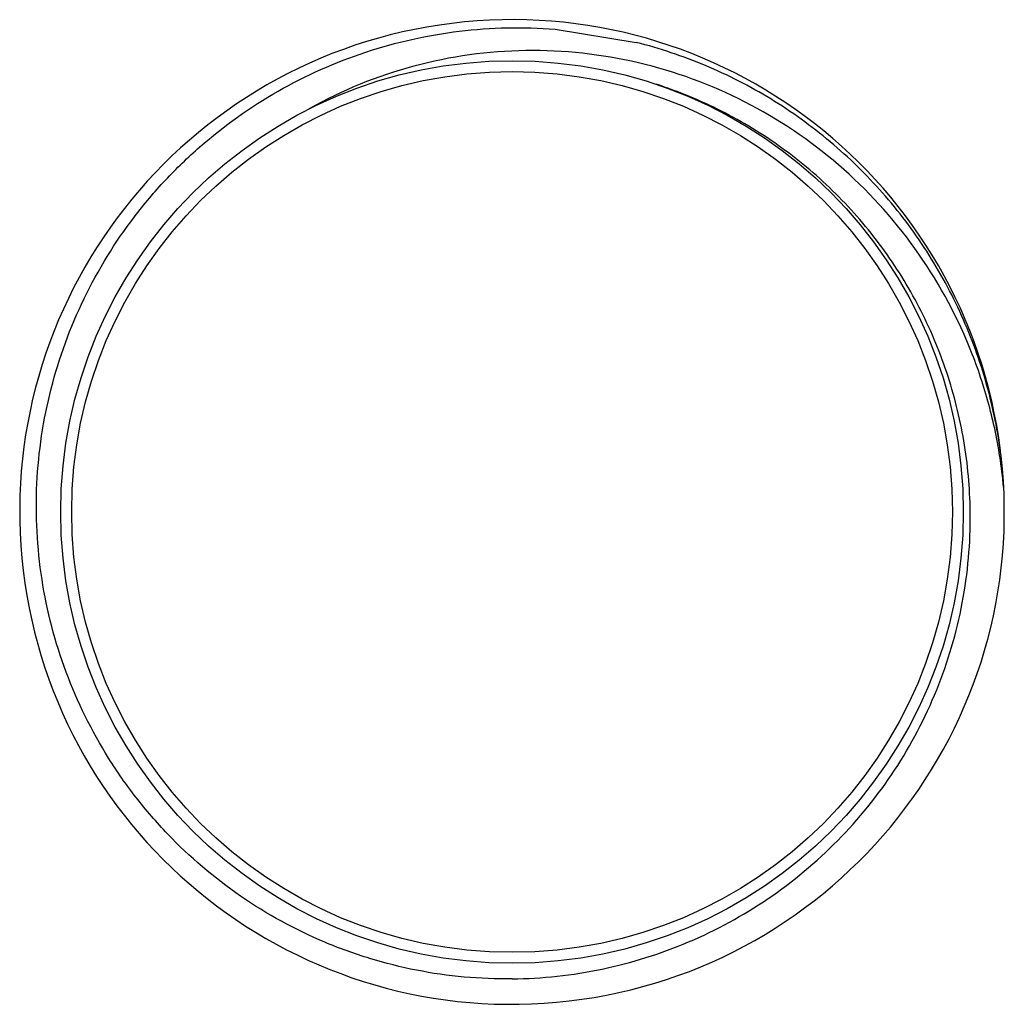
# Model space of a CAD drawing. Header units: inches. Extents: x 2658 to 3015, y -2152 to -1900.
# Tile 17 of 30: x 2855 to 2873, y -2024 to -2006. Entities that reach past the tile are written whole.
import ezdxf

# ---------------------------------------------------------------- set-up
doc = ezdxf.new("R2010")
doc.units = ezdxf.units.IN
doc.header["$LTSCALE"] = 0.64311
doc.header["$MEASUREMENT"] = 0
doc.layers.get('0').update_dxf_attribs({"linetype": 'CONTINUOUS'})

msp = doc.modelspace()

# ---------------------------------------------------------------- linework, layer by layer
at = {"color": 7, "linetype": 'Continuous'}
msp.add_line((2864.604, -2005.684), (2866.082, -2005.926), dxfattribs=at)
for radius in [8.25, 8.05]:
    msp.add_circle((2863.814, -2014.51), radius, dxfattribs=at)
for centre, radius, start, end in [((2863.814, -2014.51), 9, 7.1755, 6.5049), ((2863.867, -2014.883), 8.973, 5.3024, 8.897), ((2863.835, -2014.611), 8.357, 0.6039, 0.7746)]:
    msp.add_arc(centre, radius, start, end, dxfattribs=at)
for points, knots in [([(2863.814, -2023.046), (2863.229, -2023.053), (2862.347, -2022.973), (2861.211, -2022.688), (2860.11, -2022.289), (2858.818, -2021.582), (2857.697, -2020.627), (2856.931, -2019.74), (2856.26, -2018.78), (2855.608, -2017.459), (2855.163, -2015.751), (2855.069, -2013.988), (2855.332, -2012.242), (2855.938, -2010.584), (2856.71, -2009.329), (2857.466, -2008.435), (2858.309, -2007.62), (2859.508, -2006.766), (2860.853, -2006.168), (2861.982, -2005.856), (2863.136, -2005.657), (2864.021, -2005.638), (2864.604, -2005.684)], [0, 0, 0, 0, 0.062479, 0.093758, 0.125036, 0.187514, 0.249992, 0.281272, 0.312552, 0.375031, 0.43751, 0.49999, 0.56247, 0.624951, 0.687432, 0.718712, 0.749992, 0.812474, 0.874957, 0.906237, 0.937517, 1, 1, 1, 1]), ([(2872.733, -2013.496), (2872.679, -2013.154), (2872.533, -2012.477), (2872.086, -2011.168), (2871.244, -2009.643), (2869.836, -2008.102), (2868.104, -2006.936), (2866.143, -2006.216), (2864.066, -2005.99), (2861.997, -2006.276), (2860.705, -2006.802), (2860.104, -2007.139)], [0, 0, 0, 0, 0.062626, 0.125233, 0.250221, 0.375205, 0.500182, 0.62515, 0.75011, 0.875061, 1, 1, 1, 1]), ([(2872.756, -2013.491), (2872.7, -2013.048), (2872.523, -2012.169), (2872.064, -2010.907), (2871.423, -2009.726), (2870.613, -2008.654), (2869.652, -2007.716), (2868.561, -2006.931), (2867.365, -2006.319), (2866.515, -2006.035), (2866.082, -2005.926)], [0, 0, 0, 0, 0.125002, 0.250003, 0.375002, 0.500003, 0.625003, 0.750002, 0.875001, 1, 1, 1, 1]), ([(2872.191, -2014.498), (2872.185, -2014.067), (2872.107, -2013.206), (2871.792, -2011.948), (2871.287, -2010.754), (2870.603, -2009.652), (2869.756, -2008.669), (2868.768, -2007.83), (2867.661, -2007.154), (2866.861, -2006.824), (2866.451, -2006.691)], [0, 0, 0, 0, 0.125002, 0.250002, 0.375003, 0.500004, 0.625003, 0.749999, 0.875, 1, 1, 1, 1]), ([(2863.814, -2023.046), (2864.366, -2023.04), (2865.472, -2022.919), (2867.062, -2022.42), (2868.526, -2021.622), (2869.806, -2020.555), (2870.854, -2019.259), (2871.628, -2017.782), (2872.099, -2016.183), (2872.197, -2015.075), (2872.191, -2014.523)], [0, 0, 0, 0, 0.125007, 0.250008, 0.375011, 0.500009, 0.62501, 0.750011, 0.875006, 1, 1, 1, 1])]:
    msp.add_open_spline(points, degree=3, knots=knots, dxfattribs=at)

doc.saveas('drawing.dxf')
